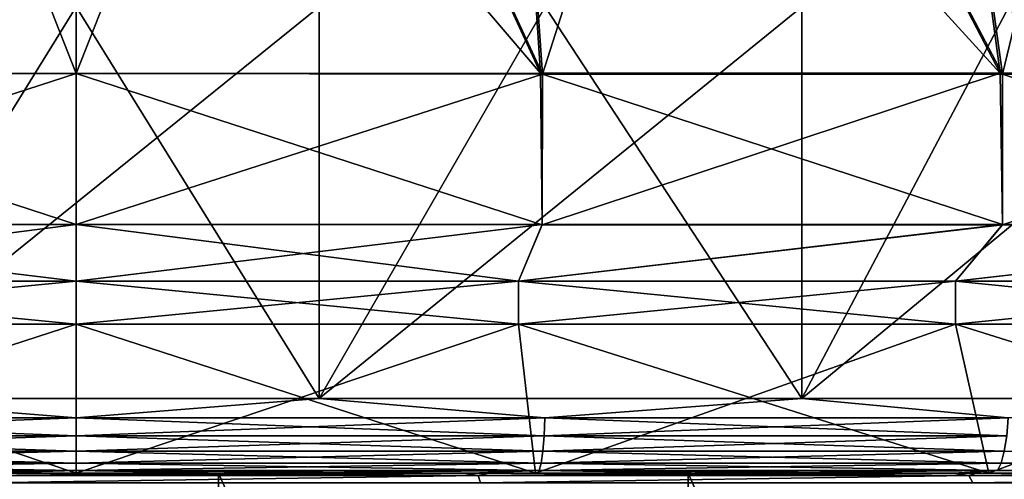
# Model space of a CAD drawing. Header units: millimetres. Extents: x -139 to 106, y -8 to 139.
# Tile 233 of 256: x -21.23 to -17.27, y 134.24 to 136.09. Entities that reach past the tile are written whole.
import ezdxf

# ---------------------------------------------------------------- set-up
doc = ezdxf.new("R2010")
doc.units = ezdxf.units.MM
doc.header["$LTSCALE"] = 53.842063
for name, color, linetype in [('126', 7, 'CONTINUOUS'), ('134', 7, 'CONTINUOUS'), ('301', 7, 'CONTINUOUS'), ('302', 7, 'CONTINUOUS'), ('303', 7, 'CONTINUOUS'), ('304', 7, 'CONTINUOUS'), ('305', 7, 'CONTINUOUS'), ('314', 7, 'CONTINUOUS'), ('315', 7, 'CONTINUOUS'), ('316', 7, 'CONTINUOUS'), ('317', 7, 'CONTINUOUS'), ('318', 7, 'CONTINUOUS'), ('319', 7, 'CONTINUOUS'), ('320', 7, 'CONTINUOUS'), ('321', 7, 'CONTINUOUS'), ('322', 7, 'CONTINUOUS'), ('323', 7, 'CONTINUOUS'), ('436', 7, 'CONTINUOUS'), ('437', 7, 'CONTINUOUS')]:
    doc.layers.add(name, color=color, linetype=linetype)

msp = doc.modelspace()

# ---------------------------------------------------------------- linework, layer by layer
at = {"layer": '126', "color": 7, "linetype": 'CONTINUOUS', "true_color": 0x404040}
for points in [[(-18.4513, 134.2629, 17.7632), (-21.3754, 134.2629, 17.746), (-23.4128, 134.2629, 17.7823), (-18.4513, 134.2629, 17.7632)], [(-19.4401, 134.2629, 17.8773), (-18.4513, 134.2629, 17.7632), (-23.4128, 134.2629, 17.7823), (-19.4401, 134.2629, 17.8773)], [(-22.4232, 134.2629, 17.8887), (-19.4401, 134.2629, 17.8773), (-23.4128, 134.2629, 17.7823), (-22.4232, 134.2629, 17.8887)], [(-21.322, 134.2629, -17.9423), (-23.299, 134.2629, -17.7974), (-19.341, 134.2629, -17.8683), (-21.322, 134.2629, -17.9423)], [(-19.341, 134.2629, -17.8683), (-23.299, 134.2629, -17.7974), (-21.3755, 134.2629, -17.746), (-19.341, 134.2629, -17.8683)], [(-20.4337, 134.2629, 17.9363), (-19.4401, 134.2629, 17.8773), (-22.4232, 134.2629, 17.8887), (-20.4337, 134.2629, 17.9363)], [(-21.4291, 134.2629, 17.9401), (-20.4337, 134.2629, 17.9363), (-22.4232, 134.2629, 17.8887), (-21.4291, 134.2629, 17.9401)], [(-20.3933, 134.2629, -17.7396), (-19.341, 134.2629, -17.8683), (-21.3755, 134.2629, -17.746), (-20.3933, 134.2629, -17.7396)], [(-20.3931, 134.2629, 17.7396), (-21.3754, 134.2629, 17.746), (-18.4513, 134.2629, 17.7632), (-20.3931, 134.2629, 17.7396)], [(-19.4129, 134.2629, -17.6789), (-19.341, 134.2629, -17.8683), (-20.3933, 134.2629, -17.7396), (-19.4129, 134.2629, -17.6789)], [(-19.4128, 134.2629, 17.6789), (-20.3931, 134.2629, 17.7396), (-17.4703, 134.2629, 17.5946), (-19.4128, 134.2629, 17.6789)], [(-17.4703, 134.2629, 17.5946), (-20.3931, 134.2629, 17.7396), (-18.4513, 134.2629, 17.7632), (-17.4703, 134.2629, 17.5946)], [(-17.3803, 134.2629, -17.5763), (-19.341, 134.2629, -17.8683), (-19.4129, 134.2629, -17.6789), (-17.3803, 134.2629, -17.5763)], [(-18.4374, 134.2629, -17.564), (-17.3803, 134.2629, -17.5763), (-19.4129, 134.2629, -17.6789), (-18.4374, 134.2629, -17.564)], [(-18.4373, 134.2629, 17.564), (-19.4128, 134.2629, 17.6789), (-17.4703, 134.2629, 17.5946), (-18.4373, 134.2629, 17.564)], [(-17.4698, 134.2629, -17.3953), (-17.3803, 134.2629, -17.5763), (-18.4374, 134.2629, -17.564), (-17.4698, 134.2629, -17.3953)], [(-17.4696, 134.2629, 17.3953), (-18.4373, 134.2629, 17.564), (-16.5001, 134.2629, 17.3718), (-17.4696, 134.2629, 17.3953)], [(-16.5001, 134.2629, 17.3718), (-18.4373, 134.2629, 17.564), (-17.4703, 134.2629, 17.5946), (-16.5001, 134.2629, 17.3718)], [(-16.5129, 134.2629, -17.1734), (-17.3803, 134.2629, -17.5763), (-17.4698, 134.2629, -17.3953), (-16.5129, 134.2629, -17.1734)], [(-16.5127, 134.2629, 17.1733), (-17.4696, 134.2629, 17.3953), (-16.5001, 134.2629, 17.3718), (-16.5127, 134.2629, 17.1733)], [(-15.4637, 134.2629, -17.0697), (-17.3803, 134.2629, -17.5763), (-16.5129, 134.2629, -17.1734), (-15.4637, 134.2629, -17.0697)]]:
    msp.add_3dface(points, dxfattribs=at)
at = {"layer": '134', "color": 7, "linetype": 'CONTINUOUS', "true_color": 0x404040}
for points in [[(-20.4337, 134.2629, 17.9363), (-21.4291, 134.2629, 17.9401), (-21.3755, 134.2529, 18.0181), (-20.4337, 134.2629, 17.9363)], [(-19.3824, 134.2529, 17.9492), (-20.4337, 134.2629, 17.9363), (-21.3755, 134.2529, 18.0181), (-19.3824, 134.2529, 17.9492)], [(-21.3755, 134.2529, -18.0181), (-21.322, 134.2629, -17.9423), (-19.3824, 134.2529, -17.9492), (-21.3755, 134.2529, -18.0181)], [(-19.3824, 134.2529, 17.9492), (-21.3755, 134.2529, 18.0181), (-21.375, 134.2235, 18.0899), (-19.3824, 134.2529, 17.9492)], [(-21.3755, 134.2529, -18.0181), (-19.3824, 134.2529, -17.9492), (-21.375, 134.2235, -18.0899), (-21.3755, 134.2529, -18.0181)], [(-19.3739, 134.2235, 18.0205), (-19.3824, 134.2529, 17.9492), (-21.375, 134.2235, 18.0899), (-19.3739, 134.2235, 18.0205)], [(-21.375, 134.2235, -18.0899), (-19.3824, 134.2529, -17.9492), (-19.3739, 134.2235, -18.0205), (-21.375, 134.2235, -18.0899)], [(-21.322, 134.2629, -17.9423), (-19.341, 134.2629, -17.8683), (-19.3824, 134.2529, -17.9492), (-21.322, 134.2629, -17.9423)], [(-19.4401, 134.2629, 17.8773), (-20.4337, 134.2629, 17.9363), (-19.3824, 134.2529, 17.9492), (-19.4401, 134.2629, 17.8773)], [(-18.4513, 134.2629, 17.7632), (-19.4401, 134.2629, 17.8773), (-19.3824, 134.2529, 17.9492), (-18.4513, 134.2629, 17.7632)], [(-17.4092, 134.2529, 17.6606), (-18.4513, 134.2629, 17.7632), (-19.3824, 134.2529, 17.9492), (-17.4092, 134.2529, 17.6606)], [(-19.3824, 134.2529, -17.9492), (-19.341, 134.2629, -17.8683), (-17.4092, 134.2529, -17.6606), (-19.3824, 134.2529, -17.9492)], [(-17.4092, 134.2529, 17.6606), (-19.3824, 134.2529, 17.9492), (-19.3739, 134.2235, 18.0205), (-17.4092, 134.2529, 17.6606)], [(-19.3824, 134.2529, -17.9492), (-17.4092, 134.2529, -17.6606), (-19.3739, 134.2235, -18.0205), (-19.3824, 134.2529, -17.9492)], [(-17.3926, 134.2235, 17.7304), (-17.4092, 134.2529, 17.6606), (-19.3739, 134.2235, 18.0205), (-17.3926, 134.2235, 17.7304)], [(-19.3739, 134.2235, -18.0205), (-17.4092, 134.2529, -17.6606), (-17.3926, 134.2235, -17.7304), (-19.3739, 134.2235, -18.0205)], [(-19.341, 134.2629, -17.8683), (-17.3803, 134.2629, -17.5763), (-17.4092, 134.2529, -17.6606), (-19.341, 134.2629, -17.8683)], [(-17.4703, 134.2629, 17.5946), (-18.4513, 134.2629, 17.7632), (-17.4092, 134.2529, 17.6606), (-17.4703, 134.2629, 17.5946)], [(-16.5001, 134.2629, 17.3718), (-17.4703, 134.2629, 17.5946), (-17.4092, 134.2529, 17.6606), (-16.5001, 134.2629, 17.3718)], [(-15.4799, 134.2529, 17.1557), (-16.5001, 134.2629, 17.3718), (-17.4092, 134.2529, 17.6606), (-15.4799, 134.2529, 17.1557)], [(-17.4092, 134.2529, -17.6606), (-17.3803, 134.2629, -17.5763), (-15.4799, 134.2529, -17.1557), (-17.4092, 134.2529, -17.6606)], [(-15.4799, 134.2529, 17.1557), (-17.4092, 134.2529, 17.6606), (-17.3926, 134.2235, 17.7304), (-15.4799, 134.2529, 17.1557)], [(-17.4092, 134.2529, -17.6606), (-15.4799, 134.2529, -17.1557), (-17.3926, 134.2235, -17.7304), (-17.4092, 134.2529, -17.6606)], [(-15.4556, 134.2235, 17.2232), (-15.4799, 134.2529, 17.1557), (-17.3926, 134.2235, 17.7304), (-15.4556, 134.2235, 17.2232)], [(-17.3926, 134.2235, -17.7304), (-15.4799, 134.2529, -17.1557), (-15.4556, 134.2235, -17.2232), (-17.3926, 134.2235, -17.7304)], [(-17.3803, 134.2629, -17.5763), (-15.4637, 134.2629, -17.0697), (-15.4799, 134.2529, -17.1557), (-17.3803, 134.2629, -17.5763)]]:
    msp.add_3dface(points, dxfattribs=at)
at = {"layer": '301', "color": 8, "linetype": 'CONTINUOUS'}
for points in [[(-21.0004, 134.2629, 16.5), (-22.3264, 134.2629, 16.9936), (-22.848, 134.2629, 16.3962), (-21.0004, 134.2629, 16.5)], [(-22.848, 134.2629, -16.3962), (-22.3263, 134.2629, -16.9936), (-21.0004, 134.2629, -16.5), (-22.848, 134.2629, -16.3962)], [(-20.4284, 134.2629, 17.0357), (-22.3264, 134.2629, 16.9936), (-21.0004, 134.2629, 16.5), (-20.4284, 134.2629, 17.0357)], [(-22.3263, 134.2629, -16.9936), (-20.4284, 134.2629, -17.0357), (-21.0004, 134.2629, -16.5), (-22.3263, 134.2629, -16.9936)], [(-20.4284, 134.2629, 17.0357), (-21.0004, 134.2629, 16.5), (-19.1529, 134.2629, 16.3962), (-20.4284, 134.2629, 17.0357)], [(-21.0004, 134.2629, -16.5), (-20.4284, 134.2629, -17.0357), (-19.1529, 134.2629, -16.3962), (-21.0004, 134.2629, -16.5)], [(-18.5375, 134.2629, 16.8664), (-20.4284, 134.2629, 17.0357), (-19.1529, 134.2629, 16.3962), (-18.5375, 134.2629, 16.8664)], [(-20.4284, 134.2629, -17.0357), (-18.5375, 134.2629, -16.8664), (-19.1529, 134.2629, -16.3962), (-20.4284, 134.2629, -17.0357)], [(-17.3287, 134.2629, 16.0863), (-18.5375, 134.2629, 16.8664), (-19.1529, 134.2629, 16.3962), (-17.3287, 134.2629, 16.0863)], [(-19.1529, 134.2629, -16.3962), (-18.5375, 134.2629, -16.8664), (-17.3288, 134.2629, -16.0863), (-19.1529, 134.2629, -16.3962)], [(-16.6772, 134.2629, 16.4879), (-18.5375, 134.2629, 16.8664), (-17.3287, 134.2629, 16.0863), (-16.6772, 134.2629, 16.4879)], [(-18.5375, 134.2629, -16.8664), (-16.6772, 134.2629, -16.4879), (-17.3288, 134.2629, -16.0863), (-18.5375, 134.2629, -16.8664)], [(-17.3288, 134.2629, -16.0863), (-16.6772, 134.2629, -16.4879), (-15.5509, 134.2629, -15.5741), (-17.3288, 134.2629, -16.0863)], [(-15.5508, 134.2629, 15.5741), (-16.6772, 134.2629, 16.4879), (-17.3287, 134.2629, 16.0863), (-15.5508, 134.2629, 15.5741)]]:
    msp.add_3dface(points, dxfattribs=at)
at = {"layer": '302', "color": 8, "linetype": 'CONTINUOUS'}
for points in [[(-21.0004, 134.4856, 18.0399), (-21.9776, 134.5629, 18.0235), (-22.8861, 134.4856, 17.941), (-21.0004, 134.4856, 18.0399)], [(-20.0232, 134.5629, 18.0235), (-21.9776, 134.5629, 18.0235), (-21.0004, 134.4856, 18.0399), (-20.0232, 134.5629, 18.0235)], [(-19.1148, 134.4856, 17.941), (-20.0232, 134.5629, 18.0235), (-21.0004, 134.4856, 18.0399), (-19.1148, 134.4856, 17.941)], [(-18.0803, 134.5629, 17.8122), (-20.0232, 134.5629, 18.0235), (-19.1148, 134.4856, 17.941), (-18.0803, 134.5629, 17.8122)], [(-17.2497, 134.4856, 17.6456), (-18.0803, 134.5629, 17.8122), (-19.1148, 134.4856, 17.941), (-17.2497, 134.4856, 17.6456)], [(-16.1716, 134.5629, 17.3921), (-18.0803, 134.5629, 17.8122), (-17.2497, 134.4856, 17.6456), (-16.1716, 134.5629, 17.3921)], [(-21.0004, 134.4856, 18.0399), (-22.8861, 134.4856, 17.941), (-21.0004, 134.4131, 18.0099), (-21.0004, 134.4856, 18.0399)], [(-21.0004, 134.4131, 18.0099), (-22.8861, 134.4856, 17.941), (-22.883, 134.4131, 17.9113), (-21.0004, 134.4131, 18.0099)], [(-19.1148, 134.4856, 17.941), (-21.0004, 134.4856, 18.0399), (-19.1179, 134.4131, 17.9113), (-19.1148, 134.4856, 17.941)], [(-19.1179, 134.4131, 17.9113), (-21.0004, 134.4856, 18.0399), (-21.0004, 134.4131, 18.0099), (-19.1179, 134.4131, 17.9113)], [(-17.256, 134.4131, 17.6164), (-19.1148, 134.4856, 17.941), (-19.1179, 134.4131, 17.9113), (-17.256, 134.4131, 17.6164)], [(-17.2497, 134.4856, 17.6456), (-19.1148, 134.4856, 17.941), (-17.256, 134.4131, 17.6164), (-17.2497, 134.4856, 17.6456)], [(-21.0004, 134.4131, 18.0099), (-22.883, 134.4131, 17.9113), (-21.0004, 134.3509, 17.9622), (-21.0004, 134.4131, 18.0099)], [(-21.0004, 134.3509, 17.9622), (-22.883, 134.4131, 17.9113), (-22.878, 134.3509, 17.8638), (-21.0004, 134.3509, 17.9622)], [(-19.1179, 134.4131, 17.9113), (-21.0004, 134.4131, 18.0099), (-19.1229, 134.3509, 17.8638), (-19.1179, 134.4131, 17.9113)], [(-19.1229, 134.3509, 17.8638), (-21.0004, 134.4131, 18.0099), (-21.0004, 134.3509, 17.9622), (-19.1229, 134.3509, 17.8638)], [(-17.2659, 134.3509, 17.5697), (-19.1179, 134.4131, 17.9113), (-19.1229, 134.3509, 17.8638), (-17.2659, 134.3509, 17.5697)], [(-17.256, 134.4131, 17.6164), (-19.1179, 134.4131, 17.9113), (-17.2659, 134.3509, 17.5697), (-17.256, 134.4131, 17.6164)], [(-21.0004, 134.3509, 17.9622), (-22.878, 134.3509, 17.8638), (-21.0004, 134.3031, 17.9001), (-21.0004, 134.3509, 17.9622)], [(-21.0004, 134.3031, 17.9001), (-22.878, 134.3509, 17.8638), (-22.8715, 134.3031, 17.802), (-21.0004, 134.3031, 17.9001)], [(-19.1229, 134.3509, 17.8638), (-21.0004, 134.3509, 17.9622), (-19.1294, 134.3031, 17.802), (-19.1229, 134.3509, 17.8638)], [(-19.1294, 134.3031, 17.802), (-21.0004, 134.3509, 17.9622), (-21.0004, 134.3031, 17.9001), (-19.1294, 134.3031, 17.802)], [(-17.2788, 134.3031, 17.5089), (-19.1229, 134.3509, 17.8638), (-19.1294, 134.3031, 17.802), (-17.2788, 134.3031, 17.5089)], [(-17.2659, 134.3509, 17.5697), (-19.1229, 134.3509, 17.8638), (-17.2788, 134.3031, 17.5089), (-17.2659, 134.3509, 17.5697)], [(-15.469, 134.3031, 17.024), (-17.2659, 134.3509, 17.5697), (-17.2788, 134.3031, 17.5089), (-15.469, 134.3031, 17.024)], [(-22.8639, 134.2731, 17.73), (-21.0004, 134.2731, 17.8276), (-22.8715, 134.3031, 17.802), (-22.8639, 134.2731, 17.73)], [(-21.0004, 134.2731, 17.8276), (-21.0004, 134.3031, 17.9001), (-22.8715, 134.3031, 17.802), (-21.0004, 134.2731, 17.8276)], [(-22.8639, 134.2731, 17.73), (-21.3754, 134.2629, 17.746), (-21.0004, 134.2731, 17.8276), (-22.8639, 134.2731, 17.73)], [(-21.3754, 134.2629, 17.746), (-20.3931, 134.2629, 17.7396), (-21.0004, 134.2731, 17.8276), (-21.3754, 134.2629, 17.746)], [(-21.0004, 134.2731, 17.8276), (-19.137, 134.2731, 17.73), (-21.0004, 134.3031, 17.9001), (-21.0004, 134.2731, 17.8276)], [(-19.137, 134.2731, 17.73), (-19.1294, 134.3031, 17.802), (-21.0004, 134.3031, 17.9001), (-19.137, 134.2731, 17.73)], [(-20.3931, 134.2629, 17.7396), (-19.4128, 134.2629, 17.6789), (-21.0004, 134.2731, 17.8276), (-20.3931, 134.2629, 17.7396)], [(-21.0004, 134.2731, 17.8276), (-19.4128, 134.2629, 17.6789), (-19.137, 134.2731, 17.73), (-21.0004, 134.2731, 17.8276)], [(-19.4128, 134.2629, 17.6789), (-18.4373, 134.2629, 17.564), (-19.137, 134.2731, 17.73), (-19.4128, 134.2629, 17.6789)], [(-19.137, 134.2731, 17.73), (-17.2939, 134.2731, 17.4381), (-19.1294, 134.3031, 17.802), (-19.137, 134.2731, 17.73)], [(-18.4373, 134.2629, 17.564), (-17.4696, 134.2629, 17.3953), (-19.137, 134.2731, 17.73), (-18.4373, 134.2629, 17.564)], [(-19.137, 134.2731, 17.73), (-17.4696, 134.2629, 17.3953), (-17.2939, 134.2731, 17.4381), (-19.137, 134.2731, 17.73)], [(-17.2939, 134.2731, 17.4381), (-17.2788, 134.3031, 17.5089), (-19.1294, 134.3031, 17.802), (-17.2939, 134.2731, 17.4381)], [(-17.4696, 134.2629, 17.3953), (-16.5127, 134.2629, 17.1733), (-17.2939, 134.2731, 17.4381), (-17.4696, 134.2629, 17.3953)], [(-17.2939, 134.2731, 17.4381), (-15.4914, 134.2731, 16.9551), (-17.2788, 134.3031, 17.5089), (-17.2939, 134.2731, 17.4381)], [(-16.5127, 134.2629, 17.1733), (-15.5697, 134.2629, 16.8988), (-17.2939, 134.2731, 17.4381), (-16.5127, 134.2629, 17.1733)], [(-17.2939, 134.2731, 17.4381), (-15.5697, 134.2629, 16.8988), (-15.4914, 134.2731, 16.9551), (-17.2939, 134.2731, 17.4381)], [(-15.4914, 134.2731, 16.9551), (-15.469, 134.3031, 17.024), (-17.2788, 134.3031, 17.5089), (-15.4914, 134.2731, 16.9551)]]:
    msp.add_3dface(points, dxfattribs=at)
at = {"layer": '303', "color": 8, "linetype": 'CONTINUOUS'}
for points in [[(-22.8861, 134.4856, -17.941), (-21.9777, 134.5629, -18.0235), (-21.0004, 134.4856, -18.0399), (-22.8861, 134.4856, -17.941)], [(-21.9777, 134.5629, -18.0235), (-20.0232, 134.5629, -18.0235), (-21.0004, 134.4856, -18.0399), (-21.9777, 134.5629, -18.0235)], [(-21.0004, 134.4856, -18.0399), (-20.0232, 134.5629, -18.0235), (-19.1148, 134.4856, -17.941), (-21.0004, 134.4856, -18.0399)], [(-20.0232, 134.5629, -18.0235), (-18.0803, 134.5629, -17.8122), (-19.1148, 134.4856, -17.941), (-20.0232, 134.5629, -18.0235)], [(-19.1148, 134.4856, -17.941), (-18.0803, 134.5629, -17.8122), (-17.2497, 134.4856, -17.6456), (-19.1148, 134.4856, -17.941)], [(-18.0803, 134.5629, -17.8122), (-16.1716, 134.5629, -17.3921), (-17.2497, 134.4856, -17.6456), (-18.0803, 134.5629, -17.8122)], [(-22.8861, 134.4856, -17.941), (-21.0004, 134.4856, -18.0399), (-22.883, 134.4131, -17.9113), (-22.8861, 134.4856, -17.941)], [(-22.883, 134.4131, -17.9113), (-21.0004, 134.4856, -18.0399), (-21.0004, 134.4131, -18.0099), (-22.883, 134.4131, -17.9113)], [(-21.0004, 134.4856, -18.0399), (-19.1148, 134.4856, -17.941), (-21.0004, 134.4131, -18.0099), (-21.0004, 134.4856, -18.0399)], [(-21.0004, 134.4131, -18.0099), (-19.1148, 134.4856, -17.941), (-19.1179, 134.4131, -17.9113), (-21.0004, 134.4131, -18.0099)], [(-19.1148, 134.4856, -17.941), (-17.2497, 134.4856, -17.6456), (-19.1179, 134.4131, -17.9113), (-19.1148, 134.4856, -17.941)], [(-19.1179, 134.4131, -17.9113), (-17.2497, 134.4856, -17.6456), (-17.256, 134.4131, -17.6164), (-19.1179, 134.4131, -17.9113)], [(-22.883, 134.4131, -17.9113), (-21.0004, 134.4131, -18.0099), (-22.878, 134.3509, -17.8638), (-22.883, 134.4131, -17.9113)], [(-22.878, 134.3509, -17.8638), (-21.0004, 134.4131, -18.0099), (-21.0004, 134.3509, -17.9622), (-22.878, 134.3509, -17.8638)], [(-21.0004, 134.4131, -18.0099), (-19.1179, 134.4131, -17.9113), (-21.0004, 134.3509, -17.9622), (-21.0004, 134.4131, -18.0099)], [(-21.0004, 134.3509, -17.9622), (-19.1179, 134.4131, -17.9113), (-19.1229, 134.3509, -17.8638), (-21.0004, 134.3509, -17.9622)], [(-19.1179, 134.4131, -17.9113), (-17.256, 134.4131, -17.6164), (-19.1229, 134.3509, -17.8638), (-19.1179, 134.4131, -17.9113)], [(-19.1229, 134.3509, -17.8638), (-17.256, 134.4131, -17.6164), (-17.2659, 134.3509, -17.5697), (-19.1229, 134.3509, -17.8638)], [(-22.878, 134.3509, -17.8638), (-21.0004, 134.3509, -17.9622), (-22.8715, 134.3031, -17.802), (-22.878, 134.3509, -17.8638)], [(-22.8715, 134.3031, -17.802), (-21.0004, 134.3509, -17.9622), (-21.0004, 134.3031, -17.9001), (-22.8715, 134.3031, -17.802)], [(-21.0004, 134.3509, -17.9622), (-19.1229, 134.3509, -17.8638), (-21.0004, 134.3031, -17.9001), (-21.0004, 134.3509, -17.9622)], [(-21.0004, 134.3031, -17.9001), (-19.1229, 134.3509, -17.8638), (-19.1294, 134.3031, -17.802), (-21.0004, 134.3031, -17.9001)], [(-19.1229, 134.3509, -17.8638), (-17.2659, 134.3509, -17.5697), (-19.1294, 134.3031, -17.802), (-19.1229, 134.3509, -17.8638)], [(-19.1294, 134.3031, -17.802), (-17.2659, 134.3509, -17.5697), (-17.2788, 134.3031, -17.5089), (-19.1294, 134.3031, -17.802)], [(-17.2659, 134.3509, -17.5697), (-15.4498, 134.3509, -17.0831), (-17.2788, 134.3031, -17.5089), (-17.2659, 134.3509, -17.5697)], [(-17.2788, 134.3031, -17.5089), (-15.4498, 134.3509, -17.0831), (-15.469, 134.3031, -17.024), (-17.2788, 134.3031, -17.5089)], [(-22.8639, 134.2731, -17.73), (-22.8715, 134.3031, -17.802), (-21.0004, 134.3031, -17.9001), (-22.8639, 134.2731, -17.73)], [(-21.0004, 134.2731, -17.8276), (-22.8639, 134.2731, -17.73), (-21.0004, 134.3031, -17.9001), (-21.0004, 134.2731, -17.8276)], [(-21.0004, 134.2731, -17.8276), (-22.3566, 134.2629, -17.6981), (-22.8639, 134.2731, -17.73), (-21.0004, 134.2731, -17.8276)], [(-21.3755, 134.2629, -17.746), (-22.3566, 134.2629, -17.6981), (-21.0004, 134.2731, -17.8276), (-21.3755, 134.2629, -17.746)], [(-20.3933, 134.2629, -17.7396), (-21.3755, 134.2629, -17.746), (-21.0004, 134.2731, -17.8276), (-20.3933, 134.2629, -17.7396)], [(-19.137, 134.2731, -17.73), (-21.0004, 134.2731, -17.8276), (-19.1294, 134.3031, -17.802), (-19.137, 134.2731, -17.73)], [(-21.0004, 134.2731, -17.8276), (-21.0004, 134.3031, -17.9001), (-19.1294, 134.3031, -17.802), (-21.0004, 134.2731, -17.8276)], [(-19.137, 134.2731, -17.73), (-20.3933, 134.2629, -17.7396), (-21.0004, 134.2731, -17.8276), (-19.137, 134.2731, -17.73)], [(-19.4129, 134.2629, -17.6789), (-20.3933, 134.2629, -17.7396), (-19.137, 134.2731, -17.73), (-19.4129, 134.2629, -17.6789)], [(-18.4374, 134.2629, -17.564), (-19.4129, 134.2629, -17.6789), (-19.137, 134.2731, -17.73), (-18.4374, 134.2629, -17.564)], [(-17.2939, 134.2731, -17.4381), (-19.137, 134.2731, -17.73), (-17.2788, 134.3031, -17.5089), (-17.2939, 134.2731, -17.4381)], [(-19.137, 134.2731, -17.73), (-19.1294, 134.3031, -17.802), (-17.2788, 134.3031, -17.5089), (-19.137, 134.2731, -17.73)], [(-17.2939, 134.2731, -17.4381), (-18.4374, 134.2629, -17.564), (-19.137, 134.2731, -17.73), (-17.2939, 134.2731, -17.4381)], [(-17.4698, 134.2629, -17.3953), (-18.4374, 134.2629, -17.564), (-17.2939, 134.2731, -17.4381), (-17.4698, 134.2629, -17.3953)], [(-16.5129, 134.2629, -17.1734), (-17.4698, 134.2629, -17.3953), (-17.2939, 134.2731, -17.4381), (-16.5129, 134.2629, -17.1734)], [(-15.4914, 134.2731, -16.9551), (-17.2939, 134.2731, -17.4381), (-15.469, 134.3031, -17.024), (-15.4914, 134.2731, -16.9551)], [(-17.2939, 134.2731, -17.4381), (-17.2788, 134.3031, -17.5089), (-15.469, 134.3031, -17.024), (-17.2939, 134.2731, -17.4381)], [(-15.4914, 134.2731, -16.9551), (-16.5129, 134.2629, -17.1734), (-17.2939, 134.2731, -17.4381), (-15.4914, 134.2731, -16.9551)]]:
    msp.add_3dface(points, dxfattribs=at)
at = {"layer": '304', "color": 8, "linetype": 'CONTINUOUS'}
for points in [[(-20.0232, 134.5629, -18.0235), (-21.9777, 134.5629, -18.0235), (-20.0232, 136.1386, -18.0235), (-20.0232, 134.5629, -18.0235)], [(-20.0232, 136.1386, -18.0235), (-21.9777, 134.5629, -18.0235), (-21.9777, 136.1386, -18.0235), (-20.0232, 136.1386, -18.0235)], [(-18.0803, 134.5629, -17.8122), (-20.0232, 134.5629, -18.0235), (-18.0803, 136.1386, -17.8122), (-18.0803, 134.5629, -17.8122)], [(-18.0803, 136.1386, -17.8122), (-20.0232, 134.5629, -18.0235), (-20.0232, 136.1386, -18.0235), (-18.0803, 136.1386, -17.8122)], [(-16.1716, 134.5629, -17.3921), (-18.0803, 134.5629, -17.8122), (-16.1716, 136.1386, -17.3921), (-16.1716, 134.5629, -17.3921)], [(-16.1716, 136.1386, -17.3921), (-18.0803, 134.5629, -17.8122), (-18.0803, 136.1386, -17.8122), (-16.1716, 136.1386, -17.3921)]]:
    msp.add_3dface(points, dxfattribs=at)
at = {"layer": '305', "color": 8, "linetype": 'CONTINUOUS'}
for points in [[(-22.8872, 136.1386, 17.9511), (-21.9776, 134.5629, 18.0235), (-21.0004, 136.1386, 18.05), (-22.8872, 136.1386, 17.9511)], [(-21.9776, 134.5629, 18.0235), (-20.0232, 134.5629, 18.0235), (-21.0004, 136.1386, 18.05), (-21.9776, 134.5629, 18.0235)], [(-21.0004, 136.1386, 18.05), (-20.0232, 134.5629, 18.0235), (-19.1137, 136.1386, 17.9511), (-21.0004, 136.1386, 18.05)], [(-20.0232, 134.5629, 18.0235), (-18.0803, 134.5629, 17.8122), (-19.1137, 136.1386, 17.9511), (-20.0232, 134.5629, 18.0235)], [(-19.1137, 136.1386, 17.9511), (-18.0803, 134.5629, 17.8122), (-17.2476, 136.1386, 17.6556), (-19.1137, 136.1386, 17.9511)], [(-18.0803, 134.5629, 17.8122), (-16.1716, 134.5629, 17.3921), (-17.2476, 136.1386, 17.6556), (-18.0803, 134.5629, 17.8122)]]:
    msp.add_3dface(points, dxfattribs=at)
at = {"layer": '314', "color": 8, "linetype": 'CONTINUOUS'}
for points in [[(-21.0004, 134.2629, 16.5), (-22.848, 134.2629, 16.3962), (-21.0004, 134.8629, 15.9), (-21.0004, 134.2629, 16.5)], [(-21.0004, 134.8629, 15.9), (-22.848, 134.2629, 16.3962), (-22.7808, 134.8629, 15.8), (-21.0004, 134.8629, 15.9)], [(-22.848, 134.2629, -16.3962), (-21.0004, 134.2629, -16.5), (-22.7808, 134.8629, -15.8), (-22.848, 134.2629, -16.3962)], [(-22.7808, 134.8629, -15.8), (-21.0004, 134.2629, -16.5), (-21.0004, 134.8629, -15.9), (-22.7808, 134.8629, -15.8)]]:
    msp.add_3dface(points, dxfattribs=at)
at = {"layer": '315', "color": 8, "linetype": 'CONTINUOUS'}
for points in [[(-19.1529, 134.2629, 16.3962), (-21.0004, 134.2629, 16.5), (-19.2201, 134.8629, 15.8), (-19.1529, 134.2629, 16.3962)], [(-21.0004, 134.2629, 16.5), (-21.0004, 134.8629, 15.9), (-19.2201, 134.8629, 15.8), (-21.0004, 134.2629, 16.5)], [(-21.0004, 134.2629, -16.5), (-19.1529, 134.2629, -16.3962), (-21.0004, 134.8629, -15.9), (-21.0004, 134.2629, -16.5)], [(-21.0004, 134.8629, -15.9), (-19.1529, 134.2629, -16.3962), (-19.2201, 134.8629, -15.8), (-21.0004, 134.8629, -15.9)], [(-19.1529, 134.2629, -16.3962), (-17.3288, 134.2629, -16.0863), (-19.2201, 134.8629, -15.8), (-19.1529, 134.2629, -16.3962)], [(-19.2201, 134.8629, -15.8), (-17.3288, 134.2629, -16.0863), (-17.4623, 134.8629, -15.5013), (-19.2201, 134.8629, -15.8)], [(-17.4623, 134.8629, 15.5013), (-19.1529, 134.2629, 16.3962), (-19.2201, 134.8629, 15.8), (-17.4623, 134.8629, 15.5013)], [(-17.3287, 134.2629, 16.0863), (-19.1529, 134.2629, 16.3962), (-17.4623, 134.8629, 15.5013), (-17.3287, 134.2629, 16.0863)], [(-17.3288, 134.2629, -16.0863), (-15.5509, 134.2629, -15.5741), (-17.4623, 134.8629, -15.5013), (-17.3288, 134.2629, -16.0863)], [(-17.4623, 134.8629, -15.5013), (-15.5509, 134.2629, -15.5741), (-15.749, 134.8629, -15.0078), (-17.4623, 134.8629, -15.5013)], [(-15.749, 134.8629, 15.0078), (-17.3287, 134.2629, 16.0863), (-17.4623, 134.8629, 15.5013), (-15.749, 134.8629, 15.0078)], [(-15.5508, 134.2629, 15.5741), (-17.3287, 134.2629, 16.0863), (-15.749, 134.8629, 15.0078), (-15.5508, 134.2629, 15.5741)]]:
    msp.add_3dface(points, dxfattribs=at)
at = {"layer": '316', "color": 8, "linetype": 'CONTINUOUS'}
for points in [[(-19.2201, 134.8629, 15.8), (-21.0004, 134.8629, 15.9), (-19.2201, 135.0351, 15.8), (-19.2201, 134.8629, 15.8)], [(-19.2201, 135.0351, 15.8), (-21.0004, 134.8629, 15.9), (-21.0004, 135.0351, 15.9), (-19.2201, 135.0351, 15.8)], [(-21.0004, 134.8629, -15.9), (-19.2201, 134.8629, -15.8), (-21.0004, 135.0351, -15.9), (-21.0004, 134.8629, -15.9)], [(-21.0004, 135.0351, -15.9), (-19.2201, 134.8629, -15.8), (-19.2201, 135.0351, -15.8), (-21.0004, 135.0351, -15.9)], [(-19.2201, 134.8629, -15.8), (-17.4623, 134.8629, -15.5013), (-19.2201, 135.0351, -15.8), (-19.2201, 134.8629, -15.8)], [(-19.2201, 135.0351, -15.8), (-17.4623, 134.8629, -15.5013), (-17.4623, 135.0351, -15.5013), (-19.2201, 135.0351, -15.8)], [(-17.4623, 134.8629, 15.5013), (-19.2201, 134.8629, 15.8), (-17.4623, 135.0351, 15.5013), (-17.4623, 134.8629, 15.5013)], [(-17.4623, 135.0351, 15.5013), (-19.2201, 134.8629, 15.8), (-19.2201, 135.0351, 15.8), (-17.4623, 135.0351, 15.5013)], [(-17.4623, 134.8629, -15.5013), (-15.749, 134.8629, -15.0078), (-17.4623, 135.0351, -15.5013), (-17.4623, 134.8629, -15.5013)], [(-17.4623, 135.0351, -15.5013), (-15.749, 134.8629, -15.0078), (-15.749, 135.0351, -15.0078), (-17.4623, 135.0351, -15.5013)], [(-15.749, 134.8629, 15.0078), (-17.4623, 134.8629, 15.5013), (-15.749, 135.0351, 15.0078), (-15.749, 134.8629, 15.0078)], [(-15.749, 135.0351, 15.0078), (-17.4623, 134.8629, 15.5013), (-17.4623, 135.0351, 15.5013), (-15.749, 135.0351, 15.0078)]]:
    msp.add_3dface(points, dxfattribs=at)
at = {"layer": '317', "color": 8, "linetype": 'CONTINUOUS'}
for points in [[(-21.0004, 134.8629, 15.9), (-22.7808, 134.8629, 15.8), (-21.0004, 135.0351, 15.9), (-21.0004, 134.8629, 15.9)], [(-21.0004, 135.0351, 15.9), (-22.7808, 134.8629, 15.8), (-22.7808, 135.0351, 15.8), (-21.0004, 135.0351, 15.9)], [(-22.7808, 134.8629, -15.8), (-21.0004, 134.8629, -15.9), (-22.7808, 135.0351, -15.8), (-22.7808, 134.8629, -15.8)], [(-21.0004, 134.8629, -15.9), (-21.0004, 135.0351, -15.9), (-22.7808, 135.0351, -15.8), (-21.0004, 134.8629, -15.9)]]:
    msp.add_3dface(points, dxfattribs=at)
at = {"layer": '318', "color": 8, "linetype": 'CONTINUOUS'}
for points in [[(-21.0004, 135.2629, 16.7521), (-22.7808, 135.0351, 15.8), (-22.8756, 135.2635, 16.6468), (-21.0004, 135.2629, 16.7521)], [(-22.8756, 135.2623, -16.6426), (-21.0004, 135.0351, -15.9), (-21.0004, 135.2629, -16.7479), (-22.8756, 135.2623, -16.6426)], [(-22.7808, 135.0351, -15.8), (-21.0004, 135.0351, -15.9), (-22.8756, 135.2623, -16.6426), (-22.7808, 135.0351, -15.8)], [(-21.0004, 135.0351, 15.9), (-22.7808, 135.0351, 15.8), (-21.0004, 135.2629, 16.7521), (-21.0004, 135.0351, 15.9)]]:
    msp.add_3dface(points, dxfattribs=at)
at = {"layer": '319', "color": 8, "linetype": 'CONTINUOUS'}
for points in [[(-19.2201, 135.0351, 15.8), (-21.0004, 135.0351, 15.9), (-19.1253, 135.2635, 16.6468), (-19.2201, 135.0351, 15.8)], [(-21.0004, 135.0351, 15.9), (-21.0004, 135.2629, 16.7521), (-19.1253, 135.2635, 16.6468), (-21.0004, 135.0351, 15.9)], [(-21.0004, 135.0351, -15.9), (-19.2201, 135.0351, -15.8), (-21.0004, 135.2629, -16.7479), (-21.0004, 135.0351, -15.9)], [(-21.0004, 135.2629, -16.7479), (-19.2201, 135.0351, -15.8), (-19.1253, 135.2623, -16.6426), (-21.0004, 135.2629, -16.7479)], [(-17.2737, 135.2634, 16.3323), (-19.2201, 135.0351, 15.8), (-19.1253, 135.2635, 16.6468), (-17.2737, 135.2634, 16.3323)], [(-17.4623, 135.0351, 15.5013), (-19.2201, 135.0351, 15.8), (-17.2737, 135.2634, 16.3323), (-17.4623, 135.0351, 15.5013)], [(-19.2201, 135.0351, -15.8), (-17.4623, 135.0351, -15.5013), (-17.2737, 135.2623, -16.3281), (-19.2201, 135.0351, -15.8)], [(-19.1253, 135.2623, -16.6426), (-19.2201, 135.0351, -15.8), (-17.2737, 135.2623, -16.3281), (-19.1253, 135.2623, -16.6426)], [(-15.749, 135.0351, 15.0078), (-17.4623, 135.0351, 15.5013), (-15.469, 135.2634, 15.8124), (-15.749, 135.0351, 15.0078)], [(-15.469, 135.2634, 15.8124), (-17.4623, 135.0351, 15.5013), (-17.2737, 135.2634, 16.3323), (-15.469, 135.2634, 15.8124)], [(-17.4623, 135.0351, -15.5013), (-15.749, 135.0351, -15.0078), (-15.469, 135.2624, -15.8082), (-17.4623, 135.0351, -15.5013)], [(-17.2737, 135.2623, -16.3281), (-17.4623, 135.0351, -15.5013), (-15.469, 135.2624, -15.8082), (-17.2737, 135.2623, -16.3281)]]:
    msp.add_3dface(points, dxfattribs=at)
at = {"layer": '320', "color": 8, "linetype": 'CONTINUOUS'}
for points in [[(-21.0004, 135.8704, -16.7479), (-19.1253, 135.2623, -16.6426), (-19.132, 135.8728, -16.6434), (-21.0004, 135.8704, -16.7479)], [(-19.1245, 135.868, 16.6467), (-21.0004, 135.2629, 16.7521), (-21.0004, 135.8704, 16.7521), (-19.1245, 135.868, 16.6467)], [(-21.0004, 135.2629, -16.7479), (-19.1253, 135.2623, -16.6426), (-21.0004, 135.8704, -16.7479), (-21.0004, 135.2629, -16.7479)], [(-19.1253, 135.2635, 16.6468), (-21.0004, 135.2629, 16.7521), (-19.1245, 135.868, 16.6467), (-19.1253, 135.2635, 16.6468)], [(-19.132, 135.8728, -16.6434), (-19.1253, 135.2623, -16.6426), (-17.2826, 135.8727, -16.3301), (-19.132, 135.8728, -16.6434)], [(-19.1253, 135.2623, -16.6426), (-17.2737, 135.2623, -16.3281), (-17.2826, 135.8727, -16.3301), (-19.1253, 135.2623, -16.6426)], [(-17.2737, 135.2634, 16.3323), (-19.1253, 135.2635, 16.6468), (-19.1245, 135.868, 16.6467), (-17.2737, 135.2634, 16.3323)], [(-17.2726, 135.868, 16.332), (-17.2737, 135.2634, 16.3323), (-19.1245, 135.868, 16.6467), (-17.2726, 135.868, 16.332)], [(-17.2826, 135.8727, -16.3301), (-17.2737, 135.2623, -16.3281), (-15.4776, 135.8726, -15.8112), (-17.2826, 135.8727, -16.3301)], [(-17.2737, 135.2623, -16.3281), (-15.469, 135.2624, -15.8082), (-15.4776, 135.8726, -15.8112), (-17.2737, 135.2623, -16.3281)], [(-15.469, 135.2634, 15.8124), (-17.2737, 135.2634, 16.3323), (-17.2726, 135.868, 16.332), (-15.469, 135.2634, 15.8124)], [(-15.4677, 135.8681, 15.8119), (-15.469, 135.2634, 15.8124), (-17.2726, 135.868, 16.332), (-15.4677, 135.8681, 15.8119)]]:
    msp.add_3dface(points, dxfattribs=at)
at = {"layer": '321', "color": 8, "linetype": 'CONTINUOUS'}
for points in [[(-21.0004, 135.8704, -16.7479), (-19.132, 135.8728, -16.6434), (-21.0004, 138.0593, -14.8394), (-21.0004, 135.8704, -16.7479)], [(-21.0004, 138.0593, -14.8394), (-19.132, 135.8728, -16.6434), (-20.1377, 138.0593, -14.8143), (-21.0004, 138.0593, -14.8394)], [(-19.1245, 135.868, 16.6467), (-21.0004, 135.8704, 16.7521), (-20.1377, 138.0593, 14.8143), (-19.1245, 135.868, 16.6467)], [(-20.1377, 138.0593, 14.8143), (-21.0004, 135.8704, 16.7521), (-21.0004, 138.0593, 14.8394), (-20.1377, 138.0593, 14.8143)], [(-20.1377, 138.0593, -14.8143), (-19.132, 135.8728, -16.6434), (-19.2776, 138.0593, -14.7391), (-20.1377, 138.0593, -14.8143)], [(-19.2776, 138.0593, 14.7391), (-19.1245, 135.868, 16.6467), (-20.1377, 138.0593, 14.8143), (-19.2776, 138.0593, 14.7391)], [(-19.132, 135.8728, -16.6434), (-17.2826, 135.8727, -16.3301), (-19.2776, 138.0593, -14.7391), (-19.132, 135.8728, -16.6434)], [(-19.2776, 138.0593, -14.7391), (-17.2826, 135.8727, -16.3301), (-18.4237, 138.0593, -14.614), (-19.2776, 138.0593, -14.7391)], [(-18.4237, 138.0593, 14.614), (-19.1245, 135.868, 16.6467), (-19.2776, 138.0593, 14.7391), (-18.4237, 138.0593, 14.614)], [(-17.2726, 135.868, 16.332), (-19.1245, 135.868, 16.6467), (-18.4237, 138.0593, 14.614), (-17.2726, 135.868, 16.332)], [(-18.4237, 138.0593, -14.614), (-17.2826, 135.8727, -16.3301), (-17.5782, 138.0593, -14.4394), (-18.4237, 138.0593, -14.614)], [(-17.5782, 138.0593, 14.4394), (-17.2726, 135.868, 16.332), (-18.4237, 138.0593, 14.614), (-17.5782, 138.0593, 14.4394)], [(-17.2826, 135.8727, -16.3301), (-15.4776, 135.8726, -15.8112), (-17.5782, 138.0593, -14.4394), (-17.2826, 135.8727, -16.3301)], [(-17.5782, 138.0593, -14.4394), (-15.4776, 135.8726, -15.8112), (-16.7444, 138.0593, -14.216), (-17.5782, 138.0593, -14.4394)], [(-16.7445, 138.0593, 14.216), (-17.2726, 135.868, 16.332), (-17.5782, 138.0593, 14.4394), (-16.7445, 138.0593, 14.216)], [(-15.4677, 135.8681, 15.8119), (-17.2726, 135.868, 16.332), (-16.7445, 138.0593, 14.216), (-15.4677, 135.8681, 15.8119)]]:
    msp.add_3dface(points, dxfattribs=at)
at = {"layer": '322', "color": 8, "linetype": 'CONTINUOUS'}
for points in [[(-21.0004, 138.0593, 14.8394), (-21.0004, 135.8704, 16.7521), (-22.8764, 135.868, 16.6467), (-21.0004, 138.0593, 14.8394)], [(-21.8632, 138.0593, 14.8143), (-21.0004, 138.0593, 14.8394), (-22.8764, 135.868, 16.6467), (-21.8632, 138.0593, 14.8143)], [(-21.0004, 135.8704, -16.7479), (-21.8632, 138.0593, -14.8143), (-22.8689, 135.8728, -16.6434), (-21.0004, 135.8704, -16.7479)], [(-21.0004, 135.8704, -16.7479), (-21.0004, 138.0593, -14.8394), (-21.8632, 138.0593, -14.8143), (-21.0004, 135.8704, -16.7479)]]:
    msp.add_3dface(points, dxfattribs=at)
at = {"layer": '323', "color": 8, "linetype": 'CONTINUOUS'}
for points in [[(-21.0004, 135.8704, 16.7521), (-22.8756, 135.2635, 16.6468), (-22.8764, 135.868, 16.6467), (-21.0004, 135.8704, 16.7521)], [(-22.8756, 135.2623, -16.6426), (-21.0004, 135.2629, -16.7479), (-22.8689, 135.8728, -16.6434), (-22.8756, 135.2623, -16.6426)], [(-21.0004, 135.2629, 16.7521), (-22.8756, 135.2635, 16.6468), (-21.0004, 135.8704, 16.7521), (-21.0004, 135.2629, 16.7521)], [(-21.0004, 135.2629, -16.7479), (-21.0004, 135.8704, -16.7479), (-22.8689, 135.8728, -16.6434), (-21.0004, 135.2629, -16.7479)]]:
    msp.add_3dface(points, dxfattribs=at)
at = {"layer": '436', "linetype": 'CONTINUOUS'}
for points in [[(-22.3263, 134.2629, -16.9936), (-22.3495, 130.0629, -17.0685), (-20.4474, 130.0629, -17.1128), (-22.3263, 134.2629, -16.9936)], [(-20.4284, 134.2629, -17.0357), (-22.3263, 134.2629, -16.9936), (-20.4474, 130.0629, -17.1128), (-20.4284, 134.2629, -17.0357)], [(-20.4284, 134.2629, -17.0357), (-20.4474, 130.0629, -17.1128), (-18.5521, 130.0629, -16.9458), (-20.4284, 134.2629, -17.0357)], [(-18.5375, 134.2629, -16.8664), (-20.4284, 134.2629, -17.0357), (-18.5521, 130.0629, -16.9458), (-18.5375, 134.2629, -16.8664)], [(-18.5375, 134.2629, -16.8664), (-18.5521, 130.0629, -16.9458), (-16.6871, 130.0629, -16.5695), (-18.5375, 134.2629, -16.8664)], [(-16.6772, 134.2629, -16.4879), (-18.5375, 134.2629, -16.8664), (-16.6871, 130.0629, -16.5695), (-16.6772, 134.2629, -16.4879)]]:
    msp.add_3dface(points, dxfattribs=at)
at = {"layer": '437', "linetype": 'CONTINUOUS'}
for points in [[(-22.3264, 134.2629, 16.9936), (-20.4474, 130.0629, 17.1128), (-22.3495, 130.0629, 17.0685), (-22.3264, 134.2629, 16.9936)], [(-22.3264, 134.2629, 16.9936), (-20.4284, 134.2629, 17.0357), (-20.4474, 130.0629, 17.1128), (-22.3264, 134.2629, 16.9936)], [(-20.4284, 134.2629, 17.0357), (-18.5521, 130.0629, 16.9458), (-20.4474, 130.0629, 17.1128), (-20.4284, 134.2629, 17.0357)], [(-20.4284, 134.2629, 17.0357), (-18.5375, 134.2629, 16.8664), (-18.5521, 130.0629, 16.9458), (-20.4284, 134.2629, 17.0357)], [(-18.5375, 134.2629, 16.8664), (-16.6871, 130.0629, 16.5695), (-18.5521, 130.0629, 16.9458), (-18.5375, 134.2629, 16.8664)], [(-18.5375, 134.2629, 16.8664), (-16.6772, 134.2629, 16.4879), (-16.6871, 130.0629, 16.5695), (-18.5375, 134.2629, 16.8664)]]:
    msp.add_3dface(points, dxfattribs=at)

doc.saveas('drawing.dxf')
